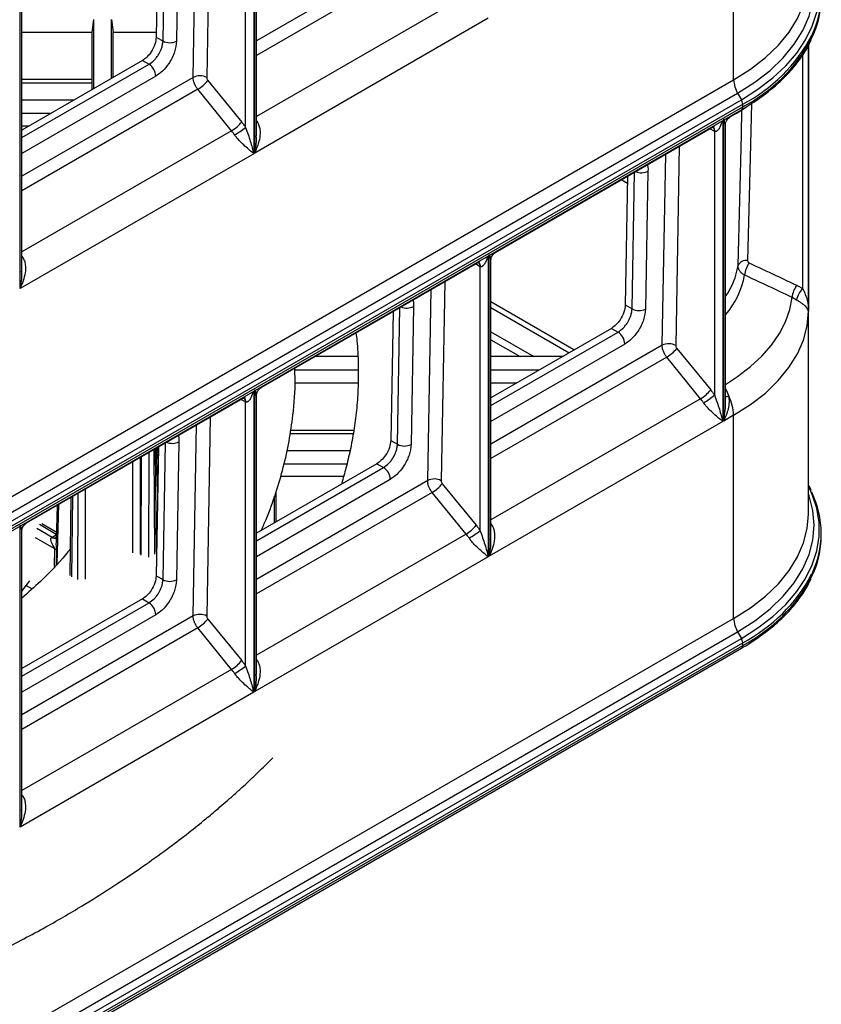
# Model space of a CAD drawing. Header units: millimetres. Extents: x 16 to 503, y 3 to 290.
# Tile 33 of 169: x 115 to 125, y 66 to 78. Entities that reach past the tile are written whole.
import ezdxf

# ---------------------------------------------------------------- set-up
doc = ezdxf.new("R2010")
doc.units = ezdxf.units.MM

msp = doc.modelspace()

# ---------------------------------------------------------------- linework, layer by layer
at = {"color": 7, "linetype": 'Continuous', "lineweight": 25}
for p, q in [((117.74, 79.836), (117.74, 76.2)), ((117.752, 76.207), (117.752, 79.843)), ((117.643, 76.516), (117.643, 79.695)), ((117.772, 76.415), (117.772, 79.77)), ((117.217, 79.515), (117.174, 77.117)), ((123.517, 77.089), (123.517, 79.535)), ((117.011, 77.118), (117.053, 79.42)), ((116.648, 77.557), (116.677, 79.203)), ((116.84, 79.216), (116.811, 77.555)), ((116.594, 79.155), (116.566, 77.604)), ((119.834, 78.748), (117.772, 77.558)), ((119.889, 78.605), (117.772, 77.383)), ((114.928, 74.577), (114.928, 78.213)), ((114.949, 74.785), (114.949, 78.14)), ((120.296, 78.105), (117.772, 76.648)), ((115.797, 77.658), (115.815, 77.814)), ((115.815, 76.986), (115.815, 77.814)), ((116.03, 77.814), (116.048, 77.658)), ((116.03, 77.109), (116.03, 77.814)), ((120.563, 77.83), (117.752, 76.207)), ((115.797, 77.658), (114.949, 77.658)), ((115.797, 76.975), (115.797, 77.658)), ((116.567, 77.658), (116.048, 77.658)), ((116.048, 77.12), (116.048, 77.658)), ((116.566, 77.604), (116.648, 77.557)), ((124.418, 71.859), (124.418, 77.502)), ((124.418, 77.502), (124.418, 74.302)), ((116.4, 77.323), (114.949, 76.485)), ((116.4, 77.323), (116.48, 77.277)), ((124.349, 74.574), (124.349, 77.391)), ((114.949, 76.393), (116.48, 77.277)), ((106.329, 67.166), (123.517, 77.089)), ((116.561, 77.134), (114.949, 76.203)), ((117.011, 77.118), (114.949, 75.928)), ((115.797, 77.092), (114.949, 77.092)), ((117.187, 77.081), (117.595, 76.581)), ((114.949, 77.053), (115.797, 77.053)), ((117.066, 76.976), (114.949, 75.754)), ((117.473, 76.475), (117.066, 76.976)), ((106.377, 67.005), (123.565, 76.928)), ((106.422, 66.927), (123.61, 76.85)), ((115.569, 76.843), (114.949, 76.843)), ((123.565, 76.928), (123.61, 76.85)), ((106.422, 66.807), (123.61, 76.729)), ((106.438, 66.874), (123.626, 76.796)), ((106.438, 66.842), (123.626, 76.765)), ((123.626, 76.765), (123.626, 76.796)), ((115.291, 76.683), (114.949, 76.683)), ((117.772, 76.599), (117.783, 76.583)), ((123.386, 76.6), (123.386, 72.975)), ((123.398, 72.981), (123.398, 76.607)), ((123.475, 76.643), (123.505, 76.66)), ((115.029, 76.532), (114.949, 76.532)), ((117.473, 76.475), (114.949, 75.018)), ((117.772, 76.577), (117.783, 76.583)), ((120.651, 75.012), (123.286, 76.533)), ((123.289, 76.469), (123.231, 76.501)), ((123.265, 76.521), (123.267, 76.52)), ((123.418, 76.544), (123.417, 76.551)), ((123.418, 73.193), (123.418, 76.544)), ((123.289, 73.29), (123.289, 76.469)), ((122.863, 76.289), (122.82, 73.891)), ((117.74, 76.2), (114.928, 74.577)), ((122.657, 73.893), (122.699, 76.194)), ((122.238, 75.843), (122.164, 75.886)), ((122.24, 75.929), (122.212, 74.378)), ((122.294, 74.331), (122.323, 75.977)), ((122.486, 75.99), (122.457, 74.329)), ((114.949, 74.949), (114.959, 74.954)), ((120.563, 74.971), (120.563, 71.345)), ((120.575, 71.352), (120.575, 74.977)), ((117.828, 73.383), (120.463, 74.903)), ((120.466, 74.839), (120.408, 74.872)), ((120.442, 74.891), (120.444, 74.891)), ((120.466, 71.66), (120.466, 74.839)), ((120.595, 71.559), (120.595, 74.915)), ((120.04, 74.659), (119.997, 72.261)), ((119.834, 72.263), (119.876, 74.564)), ((124.275, 74.438), (124.22, 74.469)), ((119.471, 72.701), (119.5, 74.348)), ((119.663, 74.361), (119.634, 72.699)), ((121.595, 73.837), (120.595, 74.415)), ((120.595, 74.346), (121.536, 73.803)), ((122.212, 74.378), (122.294, 74.331)), ((119.417, 74.299), (119.389, 72.748)), ((124.418, 74.301), (124.418, 74.313)), ((122.046, 74.097), (120.595, 73.26)), ((120.595, 74.055), (121.113, 73.756)), ((120.595, 73.167), (122.126, 74.051)), ((122.046, 74.097), (122.126, 74.051)), ((120.595, 73.959), (120.946, 73.756)), ((122.207, 73.908), (120.595, 72.977)), ((122.657, 73.893), (120.595, 72.702)), ((118.993, 73.756), (118.475, 73.756)), ((121.455, 73.756), (120.595, 73.756)), ((122.712, 73.75), (120.595, 72.528)), ((123.119, 73.249), (122.712, 73.75)), ((122.833, 73.855), (123.241, 73.355)), ((118.998, 73.594), (118.234, 73.594)), ((121.174, 73.594), (120.595, 73.594)), ((118.997, 73.438), (118.236, 73.438)), ((120.904, 73.438), (120.595, 73.438)), ((117.74, 73.341), (117.74, 69.715)), ((117.752, 69.722), (117.752, 73.348)), ((117.772, 69.929), (117.772, 73.285)), ((123.418, 73.371), (123.429, 73.357)), ((123.418, 73.351), (123.429, 73.357)), ((123.429, 73.357), (123.458, 73.281)), ((115.005, 71.753), (117.64, 73.274)), ((117.643, 73.21), (117.585, 73.242)), ((117.619, 73.262), (117.621, 73.261)), ((117.643, 70.031), (117.643, 73.21)), ((123.119, 73.249), (120.595, 71.792)), ((123.517, 73.05), (123.398, 72.981)), ((123.517, 70.603), (123.517, 73.05)), ((117.011, 70.633), (117.053, 72.935)), ((117.217, 73.029), (117.174, 70.632)), ((123.386, 72.975), (120.575, 71.352)), ((118.179, 72.832), (118.938, 72.832)), ((118.184, 72.872), (118.945, 72.872)), ((116.648, 71.071), (116.677, 72.718)), ((116.84, 72.731), (116.811, 71.069)), ((119.389, 72.748), (119.471, 72.701)), ((116.476, 72.602), (116.472, 71.343)), ((116.551, 71.376), (116.54, 72.639)), ((116.569, 71.402), (116.559, 72.65)), ((116.594, 72.67), (116.566, 71.118)), ((116.584, 72.124), (116.569, 72.655)), ((116.591, 72.525), (116.587, 72.666)), ((118.899, 72.623), (118.14, 72.623)), ((116.285, 71.394), (116.285, 72.492)), ((116.372, 72.542), (116.372, 71.378)), ((116.385, 71.367), (116.389, 72.552)), ((119.223, 72.467), (117.772, 71.63)), ((118.862, 72.463), (118.104, 72.463)), ((119.223, 72.467), (119.303, 72.421)), ((117.772, 71.538), (119.303, 72.421)), ((119.384, 72.278), (117.772, 71.347)), ((119.834, 72.263), (117.772, 71.072)), ((118.821, 72.311), (118.063, 72.311)), ((120.01, 72.226), (120.418, 71.725)), ((115.624, 71.074), (115.625, 72.111)), ((115.712, 72.161), (115.711, 71.078)), ((119.889, 72.12), (117.772, 70.898)), ((118.009, 71.767), (118.009, 72.126)), ((120.296, 71.62), (119.889, 72.12)), ((115.392, 71.976), (115.371, 71.26)), ((115.54, 72.062), (115.527, 71.12)), ((115.559, 72.072), (115.545, 71.103)), ((117.991, 71.756), (117.991, 72.075)), ((115.373, 71.965), (115.36, 71.539)), ((115.363, 71.616), (115.16, 71.733)), ((115.363, 71.642), (115.188, 71.743)), ((120.595, 71.743), (120.606, 71.727)), ((114.928, 68.092), (114.928, 71.718)), ((114.949, 68.299), (114.949, 71.655)), ((115.129, 71.691), (115.314, 71.584)), ((120.296, 71.62), (117.772, 70.163)), ((120.595, 71.721), (120.606, 71.727)), ((115.344, 71.442), (115.114, 71.575)), ((115.314, 71.584), (115.363, 71.612)), ((115.343, 71.23), (115.344, 71.442)), ((115.365, 71.426), (115.361, 71.25)), ((120.563, 71.345), (117.752, 69.722)), ((114.949, 70.933), (115.046, 71.056)), ((116.566, 71.118), (116.648, 71.071)), ((115.001, 71), (115.072, 70.959)), ((116.4, 70.838), (114.949, 70)), ((114.949, 69.908), (116.48, 70.792)), ((116.4, 70.838), (116.48, 70.792)), ((106.329, 60.681), (123.517, 70.603)), ((116.561, 70.648), (114.949, 69.717)), ((117.011, 70.633), (114.949, 69.442)), ((117.187, 70.596), (117.595, 70.096)), ((106.377, 60.52), (123.565, 70.442)), ((117.066, 70.49), (114.949, 69.268)), ((117.473, 69.99), (117.066, 70.49)), ((123.565, 70.442), (123.61, 70.364)), ((106.422, 60.442), (123.61, 70.364)), ((106.438, 60.388), (123.626, 70.311)), ((123.626, 70.279), (123.626, 70.311)), ((106.422, 60.322), (123.61, 70.244)), ((106.438, 60.357), (123.626, 70.279)), ((117.772, 70.114), (117.783, 70.098)), ((117.772, 70.092), (117.783, 70.098)), ((117.473, 69.99), (114.949, 68.533)), ((117.74, 69.715), (114.928, 68.092)), ((114.949, 68.464), (114.959, 68.469))]:
    msp.add_line(p, q, dxfattribs=at)
at = {"color": 7, "linetype": 'Continuous', "lineweight": 25, "flags": 128}
for points in [[(123.61, 76.85), (123.81, 76.976), (123.988, 77.113), (124.144, 77.258), (124.276, 77.411), (124.383, 77.571), (124.464, 77.735), (124.519, 77.903), (124.546, 78.074), (124.546, 78.245), (124.519, 78.415), (124.464, 78.583), (124.418, 78.684)], [(123.565, 76.928), (123.772, 77.06), (123.956, 77.203), (124.115, 77.356), (124.247, 77.517), (124.35, 77.684), (124.425, 77.857), (124.471, 78.033), (124.486, 78.211), (124.471, 78.389), (124.425, 78.565), (124.418, 78.586)], [(123.517, 77.089), (123.72, 77.218), (123.9, 77.358), (124.055, 77.507), (124.184, 77.665), (124.286, 77.829), (124.359, 77.998), (124.403, 78.17), (124.418, 78.345)], [(123.57, 74.853), (123.61, 76.426), (123.617, 76.729)], [(123.733, 76.805), (123.716, 76.149), (123.685, 74.912)], [(123.418, 73.422), (123.565, 73.518), (123.72, 73.636), (123.856, 73.763), (123.972, 73.895), (124.067, 74.033), (124.141, 74.176), (124.192, 74.322), (124.22, 74.469)], [(123.517, 73.05), (123.719, 73.179), (123.899, 73.318), (124.054, 73.467), (124.183, 73.624), (124.284, 73.788), (124.358, 73.956), (124.403, 74.128), (124.418, 74.302)], [(123.565, 70.442), (123.772, 70.574), (123.956, 70.718), (124.115, 70.87), (124.247, 71.031), (124.35, 71.199), (124.425, 71.372), (124.471, 71.548), (124.486, 71.726), (124.471, 71.904), (124.425, 72.08), (124.418, 72.1)], [(123.61, 70.364), (123.81, 70.491), (123.988, 70.627), (124.144, 70.773), (124.276, 70.926), (124.383, 71.085), (124.464, 71.25), (124.519, 71.418), (124.546, 71.589), (124.546, 71.76), (124.519, 71.93), (124.464, 72.098), (124.418, 72.199)], [(123.517, 70.603), (123.72, 70.732), (123.9, 70.872), (124.055, 71.022), (124.184, 71.18), (124.286, 71.344), (124.359, 71.513), (124.403, 71.685), (124.418, 71.859)]]:
    msp.add_lwpolyline(points, dxfattribs=at)
at = {"color": 7, "linetype": 'Continuous', "lineweight": 25}
for centre, radius, start, end in [((123.444, 78.115), 1.127, 333.9287, 25.9305), ((123.424, 78.091), 1.148, 334.0147, 359.6163), ((116.731, 77.71), 0.174, 241.4214, 297.2417), ((122.711, 78.549), 1.977, 297.565, 331.9637), ((122.711, 78.517), 1.977, 297.565, 331.9637), ((116.384, 77.128), 0.177, 1.8741, 57.4541), ((117.091, 76.963), 0.175, 61.7366, 117.2093), ((116.836, 77.363), 0.45, 300.6421, 321.2441), ((123.85, 77.1), 0.333, 181.9565, 211.1437), ((123.515, 76.792), 0.111, 1.9565, 31.1437), ((123.588, 76.76), 0.0379, 305.0133, 6.2988), ((123.492, 76.68), 0.0248, 303.1488, 347.4037), ((117.244, 76.863), 0.45, 300.6421, 321.2441), ((116.903, 77.457), 1.196, 300.4688, 308.1638), ((123.239, 76.475), 0.053, 351.4923, 60.6454), ((123.23, 76.474), 0.0593, 354.9751, 52.7451), ((122.406, 76.148), 0.177, 246.9035, 296.9802), ((114.412, 74.594), 0.655, 33.4087, 34.9418), ((120.407, 74.844), 0.0592, 354.9631, 52.8787), ((120.415, 74.844), 0.0548, 352.7422, 59.2475), ((122.699, 74.99), 0.882, 324.6025, 351.0482), ((123.666, 74.808), 0.106, 79.6233, 154.9048), ((123.963, 74.698), 0.319, 144.2191, 172.6533), ((122.701, 74.896), 0.959, 318.392, 350.5983), ((124.534, 74.43), 0.317, 144.1433, 172.8245), ((124.514, 74.396), 0.243, 132.8452, 170.0339), ((119.583, 74.518), 0.177, 246.9035, 296.9802), ((122.377, 74.484), 0.174, 241.4214, 297.2417), ((122.03, 73.902), 0.177, 1.8741, 57.4541), ((122.737, 73.737), 0.175, 61.7366, 117.2093), ((122.482, 74.137), 0.45, 300.6421, 321.2441), ((122.89, 73.637), 0.45, 300.6421, 321.2441), ((122.549, 74.231), 1.196, 300.4688, 308.1638), ((123.381, 73.648), 0.375, 275.7171, 281.8163), ((122.983, 73.035), 0.534, 1.6038, 27.3662), ((117.593, 73.216), 0.053, 351.4923, 60.6454), ((117.584, 73.215), 0.0593, 354.9751, 52.7451), ((116.76, 72.889), 0.177, 246.9035, 296.9802), ((119.554, 72.854), 0.174, 241.4214, 297.2417), ((119.207, 72.272), 0.177, 1.8741, 57.4541), ((119.914, 72.108), 0.175, 61.7366, 117.2093), ((119.659, 72.508), 0.45, 300.6421, 321.2441), ((123.444, 71.63), 1.127, 333.9287, 25.9305), ((120.067, 72.007), 0.45, 300.6421, 321.2441), ((119.726, 72.601), 1.196, 300.4688, 308.1638), ((115.343, 71.627), 0.058, 233.3662, 289.0345), ((115.35, 71.636), 0.0631, 235.7277, 280.7148), ((123.424, 71.606), 1.148, 334.0147, 359.6163), ((115.303, 71.367), 0.0857, 43.5922, 61.0926), ((116.731, 71.224), 0.174, 241.4214, 297.2417), ((122.711, 72.064), 1.977, 297.565, 331.9637), ((122.711, 72.032), 1.977, 297.565, 331.9637), ((116.384, 70.643), 0.177, 1.8741, 57.4541), ((117.091, 70.478), 0.175, 61.7366, 117.2093), ((116.836, 70.878), 0.45, 300.6421, 321.2441), ((123.85, 70.615), 0.333, 181.9565, 211.1437), ((123.515, 70.307), 0.111, 1.9565, 31.1437), ((123.588, 70.275), 0.0379, 305.0133, 6.2988), ((117.244, 70.378), 0.45, 300.6421, 321.2441), ((116.903, 70.971), 1.196, 300.4688, 308.1638), ((114.412, 68.108), 0.655, 33.4087, 34.9418)]:
    msp.add_arc(centre, radius, start, end, dxfattribs=at)
for points, knots in [([(116.566, 77.604), (116.563, 77.576), (116.556, 77.517), (116.511, 77.429), (116.455, 77.361), (116.418, 77.335), (116.4, 77.323)], [0, 0, 0, 0, 0.270287, 0.562462, 0.789757, 1, 1, 1, 1]), ([(116.48, 77.277), (116.5, 77.291), (116.532, 77.313), (116.571, 77.359), (116.603, 77.405), (116.628, 77.457), (116.644, 77.512), (116.646, 77.541), (116.648, 77.557)], [0, 0, 0, 0, 0.242471, 0.369402, 0.499763, 0.709645, 0.844868, 1, 1, 1, 1]), ([(116.811, 77.555), (116.806, 77.512), (116.795, 77.425), (116.728, 77.293), (116.644, 77.191), (116.588, 77.152), (116.561, 77.134)], [0, 0, 0, 0, 0.270287, 0.562462, 0.789757, 1, 1, 1, 1]), ([(123.61, 76.729), (123.645, 76.75), (123.745, 76.81), (123.898, 76.916), (124.062, 77.052), (124.205, 77.195), (124.324, 77.346), (124.406, 77.471), (124.439, 77.546), (124.449, 77.567)], [0, 0, 0, 0, 0.08911, 0.258262, 0.42749, 0.596611, 0.765454, 0.933792, 1, 1, 1, 1]), ([(117.174, 77.117), (117.174, 77.114), (117.174, 77.107), (117.178, 77.094), (117.184, 77.086), (117.187, 77.081)], [0, 0, 0, 0, 0.276389, 0.56277, 1, 1, 1, 1]), ([(123.505, 76.66), (123.539, 76.68), (123.599, 76.714), (123.653, 76.753), (123.675, 76.769)], [0, 0, 0, 0, 0.570858, 1, 1, 1, 1]), ([(123.381, 76.597), (123.372, 76.571), (123.359, 76.529), (123.332, 76.487), (123.313, 76.469), (123.3, 76.465), (123.294, 76.466), (123.292, 76.467)], [0, 0, 0, 0, 0.459855, 0.729668, 0.889434, 0.948922, 1, 1, 1, 1]), ([(123.417, 76.551), (123.416, 76.556), (123.415, 76.574), (123.405, 76.599), (123.398, 76.617)], [0, 0, 0, 0, 0.254019, 1, 1, 1, 1]), ([(123.418, 76.55), (123.419, 76.56), (123.422, 76.581), (123.436, 76.607), (123.454, 76.629), (123.469, 76.639), (123.477, 76.643)], [0, 0, 0, 0, 0.273417, 0.526004, 0.765917, 1, 1, 1, 1]), ([(117.51, 76.425), (117.503, 76.435), (117.492, 76.452), (117.479, 76.468), (117.473, 76.475)], [0, 0, 0, 0, 0.5599988, 1, 1, 1, 1]), ([(117.595, 76.581), (117.604, 76.569), (117.621, 76.548), (117.636, 76.526), (117.643, 76.516)], [0, 0, 0, 0, 0.560001, 1, 1, 1, 1]), ([(117.643, 76.516), (117.663, 76.459), (117.703, 76.344), (117.728, 76.248), (117.74, 76.2)], [0, 0, 0, 0, 0.499386, 1, 1, 1, 1]), ([(117.783, 76.583), (117.79, 76.569), (117.806, 76.54), (117.818, 76.476), (117.815, 76.36), (117.777, 76.268), (117.752, 76.207)], [0, 0, 0, 0, 0.117702, 0.251468, 0.501452, 1, 1, 1, 1]), ([(117.74, 76.2), (117.707, 76.228), (117.658, 76.269), (117.582, 76.34), (117.539, 76.386), (117.519, 76.413), (117.51, 76.425)], [0, 0, 0, 0, 0.498555, 0.748535, 0.882296, 1, 1, 1, 1]), ([(117.752, 76.207), (117.764, 76.267), (117.778, 76.335), (117.77, 76.406), (117.769, 76.414)], [0, 0, 0, 0, 0.889564, 1, 1, 1, 1]), ([(123.292, 76.467), (123.291, 76.468), (123.29, 76.468), (123.289, 76.469), (123.289, 76.469)], [0, 0, 0, 0, 0.5599998, 1, 1, 1, 1]), ([(122.474, 76.074), (122.475, 76.074), (122.487, 76.054), (122.487, 76.022), (122.486, 75.99)], [0, 0, 0, 0, 0.011504, 1, 1, 1, 1]), ([(114.959, 74.954), (114.966, 74.941), (114.982, 74.912), (114.995, 74.847), (114.991, 74.73), (114.954, 74.638), (114.928, 74.577)], [0, 0, 0, 0, 0.117677, 0.25144, 0.501442, 1, 1, 1, 1]), ([(120.558, 74.968), (120.549, 74.941), (120.536, 74.9), (120.509, 74.857), (120.49, 74.839), (120.477, 74.835), (120.471, 74.837), (120.469, 74.838)], [0, 0, 0, 0, 0.459855, 0.729668, 0.889434, 0.948922, 1, 1, 1, 1]), ([(120.594, 74.915), (120.594, 74.919), (120.594, 74.939), (120.583, 74.966), (120.575, 74.988)], [0, 0, 0, 0, 0.2314907, 1, 1, 1, 1]), ([(120.595, 74.913), (120.596, 74.923), (120.597, 74.944), (120.61, 74.972), (120.628, 74.996), (120.645, 75.008), (120.653, 75.013)], [0, 0, 0, 0, 0.250898, 0.507081, 0.759539, 1, 1, 1, 1]), ([(120.469, 74.838), (120.468, 74.838), (120.467, 74.838), (120.466, 74.839), (120.466, 74.839)], [0, 0, 0, 0, 0.5599998, 1, 1, 1, 1]), ([(123.647, 74.739), (123.635, 74.746), (123.613, 74.76), (123.588, 74.788), (123.573, 74.82), (123.571, 74.842), (123.57, 74.853)], [0, 0, 0, 0, 0.2621989, 0.5003687, 0.753112, 1, 1, 1, 1]), ([(123.685, 74.912), (123.686, 74.909), (123.686, 74.903), (123.692, 74.893), (123.7, 74.888), (123.705, 74.885)], [0, 0, 0, 0, 0.281235, 0.560693, 1, 1, 1, 1]), ([(123.705, 74.885), (123.812, 74.834), (124.003, 74.745), (124.193, 74.655), (124.277, 74.615)], [0, 0, 0, 0, 0.56, 1, 1, 1, 1]), ([(114.928, 74.577), (114.941, 74.638), (114.955, 74.705), (114.947, 74.776), (114.946, 74.784)], [0, 0, 0, 0, 0.8925654, 1, 1, 1, 1]), ([(124.22, 74.469), (124.113, 74.52), (123.922, 74.61), (123.731, 74.7), (123.647, 74.739)], [0, 0, 0, 0, 0.56, 1, 1, 1, 1]), ([(124.277, 74.615), (124.291, 74.608), (124.316, 74.596), (124.339, 74.581), (124.349, 74.574)], [0, 0, 0, 0, 0.5598867, 1, 1, 1, 1]), ([(124.349, 74.574), (124.37, 74.527), (124.412, 74.433), (124.416, 74.345), (124.418, 74.302)], [0, 0, 0, 0, 0.499438, 1, 1, 1, 1]), ([(119.651, 74.444), (119.652, 74.444), (119.664, 74.425), (119.664, 74.392), (119.663, 74.361)], [0, 0, 0, 0, 0.011504, 1, 1, 1, 1]), ([(122.212, 74.378), (122.209, 74.35), (122.202, 74.291), (122.157, 74.203), (122.101, 74.135), (122.064, 74.109), (122.046, 74.097)], [0, 0, 0, 0, 0.270287, 0.562462, 0.789757, 1, 1, 1, 1]), ([(124.418, 74.302), (124.412, 74.32), (124.404, 74.348), (124.35, 74.388), (124.311, 74.415), (124.286, 74.431), (124.275, 74.438)], [0, 0, 0, 0, 0.498434, 0.748423, 0.882831, 1, 1, 1, 1]), ([(122.126, 74.051), (122.146, 74.065), (122.178, 74.088), (122.217, 74.133), (122.249, 74.179), (122.273, 74.231), (122.29, 74.286), (122.292, 74.315), (122.294, 74.331)], [0, 0, 0, 0, 0.242471, 0.369402, 0.499763, 0.709645, 0.844868, 1, 1, 1, 1]), ([(122.457, 74.329), (122.452, 74.287), (122.441, 74.199), (122.374, 74.067), (122.29, 73.965), (122.234, 73.926), (122.207, 73.908)], [0, 0, 0, 0, 0.270287, 0.562462, 0.789757, 1, 1, 1, 1]), ([(118.971, 74.042), (118.975, 74.011), (118.991, 73.887), (119, 73.672), (118.999, 73.401), (118.982, 73.143), (118.952, 72.896), (118.91, 72.662), (118.86, 72.449), (118.821, 72.304), (118.798, 72.231), (118.795, 72.22)], [0, 0, 0, 0, 0.051592, 0.204482, 0.351342, 0.492093, 0.627249, 0.756983, 0.879192, 0.982474, 1, 1, 1, 1]), ([(122.82, 73.891), (122.82, 73.888), (122.82, 73.881), (122.824, 73.869), (122.83, 73.86), (122.833, 73.855)], [0, 0, 0, 0, 0.276389, 0.56277, 1, 1, 1, 1]), ([(117.829, 71.663), (117.85, 71.708), (117.918, 71.856), (118.007, 72.11), (118.1, 72.424), (118.169, 72.738), (118.219, 73.091), (118.245, 73.383), (118.236, 73.571), (118.233, 73.616)], [0, 0, 0, 0, 0.071616, 0.240045, 0.397613, 0.555631, 0.713334, 0.931665, 1, 1, 1, 1]), ([(117.735, 73.338), (117.726, 73.312), (117.713, 73.27), (117.686, 73.227), (117.667, 73.21), (117.654, 73.205), (117.648, 73.207), (117.646, 73.208)], [0, 0, 0, 0, 0.459855, 0.729668, 0.889434, 0.948922, 1, 1, 1, 1]), ([(117.771, 73.285), (117.771, 73.29), (117.771, 73.309), (117.76, 73.337), (117.752, 73.358)], [0, 0, 0, 0, 0.231491, 1, 1, 1, 1]), ([(117.772, 73.284), (117.773, 73.294), (117.775, 73.314), (117.787, 73.342), (117.805, 73.367), (117.822, 73.378), (117.83, 73.383)], [0, 0, 0, 0, 0.250898, 0.507081, 0.759539, 1, 1, 1, 1]), ([(123.241, 73.355), (123.25, 73.343), (123.267, 73.322), (123.282, 73.3), (123.289, 73.29)], [0, 0, 0, 0, 0.560001, 1, 1, 1, 1]), ([(123.289, 73.29), (123.309, 73.233), (123.349, 73.118), (123.374, 73.022), (123.386, 72.975)], [0, 0, 0, 0, 0.499386, 1, 1, 1, 1]), ([(123.458, 73.281), (123.46, 73.258), (123.465, 73.206), (123.449, 73.103), (123.418, 73.029), (123.398, 72.981)], [0, 0, 0, 0, 0.22515, 0.500597, 1, 1, 1, 1]), ([(117.646, 73.208), (117.645, 73.208), (117.644, 73.209), (117.643, 73.209), (117.643, 73.21)], [0, 0, 0, 0, 0.56, 1, 1, 1, 1]), ([(123.156, 73.2), (123.149, 73.209), (123.138, 73.226), (123.125, 73.242), (123.119, 73.249)], [0, 0, 0, 0, 0.559999, 1, 1, 1, 1]), ([(123.386, 72.975), (123.353, 73.002), (123.304, 73.043), (123.228, 73.114), (123.185, 73.16), (123.165, 73.187), (123.156, 73.2)], [0, 0, 0, 0, 0.498555, 0.748535, 0.882296, 1, 1, 1, 1]), ([(123.398, 72.981), (123.403, 73.014), (123.413, 73.081), (123.42, 73.152), (123.418, 73.191), (123.418, 73.193)], [0, 0, 0, 0, 0.474401, 0.961353, 1, 1, 1, 1]), ([(116.828, 72.815), (116.829, 72.814), (116.841, 72.795), (116.841, 72.763), (116.84, 72.731)], [0, 0, 0, 0, 0.011504, 1, 1, 1, 1]), ([(119.389, 72.748), (119.386, 72.72), (119.379, 72.662), (119.334, 72.573), (119.278, 72.505), (119.241, 72.48), (119.223, 72.467)], [0, 0, 0, 0, 0.270287, 0.562462, 0.789757, 1, 1, 1, 1]), ([(119.303, 72.421), (119.323, 72.436), (119.355, 72.458), (119.394, 72.503), (119.426, 72.55), (119.45, 72.602), (119.467, 72.656), (119.469, 72.685), (119.471, 72.701)], [0, 0, 0, 0, 0.242471, 0.369402, 0.499763, 0.709645, 0.844868, 1, 1, 1, 1]), ([(119.634, 72.699), (119.629, 72.657), (119.618, 72.569), (119.551, 72.437), (119.467, 72.335), (119.411, 72.296), (119.384, 72.278)], [0, 0, 0, 0, 0.270287, 0.562462, 0.789757, 1, 1, 1, 1]), ([(119.997, 72.261), (119.997, 72.258), (119.997, 72.252), (120.001, 72.239), (120.007, 72.231), (120.01, 72.226)], [0, 0, 0, 0, 0.276389, 0.56277, 1, 1, 1, 1]), ([(124.45, 72.143), (124.444, 72.16), (124.435, 72.183), (124.422, 72.204), (124.418, 72.209)], [0, 0, 0, 0, 0.7554919, 1, 1, 1, 1]), ([(114.949, 71.654), (114.95, 71.664), (114.951, 71.684), (114.964, 71.713), (114.982, 71.737), (114.998, 71.748), (115.006, 71.753)], [0, 0, 0, 0, 0.250898, 0.507081, 0.759539, 1, 1, 1, 1]), ([(114.948, 71.655), (114.948, 71.66), (114.948, 71.679), (114.937, 71.707), (114.928, 71.728)], [0, 0, 0, 0, 0.231491, 1, 1, 1, 1]), ([(120.333, 71.57), (120.326, 71.58), (120.315, 71.597), (120.302, 71.613), (120.296, 71.62)], [0, 0, 0, 0, 0.559999, 1, 1, 1, 1]), ([(120.418, 71.725), (120.427, 71.714), (120.444, 71.693), (120.459, 71.67), (120.466, 71.66)], [0, 0, 0, 0, 0.560001, 1, 1, 1, 1]), ([(120.466, 71.66), (120.486, 71.603), (120.526, 71.488), (120.551, 71.393), (120.563, 71.345)], [0, 0, 0, 0, 0.499386, 1, 1, 1, 1]), ([(120.606, 71.727), (120.613, 71.714), (120.629, 71.685), (120.641, 71.62), (120.638, 71.504), (120.6, 71.413), (120.575, 71.352)], [0, 0, 0, 0, 0.117702, 0.251468, 0.501452, 1, 1, 1, 1]), ([(115.344, 71.442), (115.344, 71.443), (115.344, 71.446), (115.341, 71.453), (115.329, 71.476), (115.31, 71.507), (115.298, 71.543), (115.298, 71.564), (115.302, 71.575), (115.306, 71.578), (115.308, 71.58)], [0, 0, 0, 0, 0.0225252, 0.0498895, 0.125291, 0.500073, 0.7495811, 0.8908084, 0.9480369, 1, 1, 1, 1]), ([(115.308, 71.58), (115.309, 71.581), (115.311, 71.582), (115.313, 71.584), (115.314, 71.584)], [0, 0, 0, 0, 0.560003, 1, 1, 1, 1]), ([(115.362, 71.539), (115.361, 71.533), (115.358, 71.493), (115.362, 71.457), (115.365, 71.426)], [0, 0, 0, 0, 0.1515, 1, 1, 1, 1]), ([(120.563, 71.345), (120.53, 71.372), (120.481, 71.414), (120.405, 71.484), (120.362, 71.531), (120.342, 71.557), (120.333, 71.57)], [0, 0, 0, 0, 0.498555, 0.748535, 0.882296, 1, 1, 1, 1]), ([(120.575, 71.352), (120.587, 71.412), (120.601, 71.48), (120.593, 71.551), (120.592, 71.558)], [0, 0, 0, 0, 0.889564, 1, 1, 1, 1]), ([(115.532, 71.441), (115.513, 71.418), (115.409, 71.285), (115.217, 71.086), (115.025, 70.914), (114.949, 70.846)], [0, 0, 0, 0, 0.116813, 0.652091, 1, 1, 1, 1]), ([(116.566, 71.118), (116.563, 71.09), (116.556, 71.032), (116.511, 70.944), (116.455, 70.876), (116.418, 70.85), (116.4, 70.838)], [0, 0, 0, 0, 0.270287, 0.562462, 0.789757, 1, 1, 1, 1]), ([(116.48, 70.792), (116.5, 70.806), (116.532, 70.828), (116.571, 70.873), (116.603, 70.92), (116.628, 70.972), (116.644, 71.026), (116.646, 71.056), (116.648, 71.071)], [0, 0, 0, 0, 0.242471, 0.369402, 0.499763, 0.709645, 0.844868, 1, 1, 1, 1]), ([(116.811, 71.069), (116.806, 71.027), (116.795, 70.94), (116.728, 70.807), (116.644, 70.705), (116.588, 70.667), (116.561, 70.648)], [0, 0, 0, 0, 0.270287, 0.562462, 0.789757, 1, 1, 1, 1]), ([(123.61, 70.244), (123.645, 70.265), (123.745, 70.325), (123.898, 70.431), (124.062, 70.566), (124.205, 70.71), (124.324, 70.861), (124.406, 70.986), (124.439, 71.061), (124.449, 71.082)], [0, 0, 0, 0, 0.08911, 0.258262, 0.42749, 0.596611, 0.765454, 0.933792, 1, 1, 1, 1]), ([(117.174, 70.632), (117.174, 70.628), (117.174, 70.622), (117.178, 70.609), (117.184, 70.601), (117.187, 70.596)], [0, 0, 0, 0, 0.276389, 0.56277, 1, 1, 1, 1]), ([(117.595, 70.096), (117.604, 70.084), (117.621, 70.063), (117.636, 70.041), (117.643, 70.031)], [0, 0, 0, 0, 0.560001, 1, 1, 1, 1]), ([(117.783, 70.098), (117.79, 70.084), (117.806, 70.055), (117.818, 69.991), (117.815, 69.874), (117.777, 69.783), (117.752, 69.722)], [0, 0, 0, 0, 0.117702, 0.251468, 0.501452, 1, 1, 1, 1]), ([(117.51, 69.94), (117.503, 69.95), (117.492, 69.967), (117.479, 69.983), (117.473, 69.99)], [0, 0, 0, 0, 0.559999, 1, 1, 1, 1]), ([(117.643, 70.031), (117.663, 69.973), (117.703, 69.858), (117.728, 69.763), (117.74, 69.715)], [0, 0, 0, 0, 0.499386, 1, 1, 1, 1]), ([(117.74, 69.715), (117.707, 69.743), (117.658, 69.784), (117.582, 69.854), (117.539, 69.901), (117.519, 69.928), (117.51, 69.94)], [0, 0, 0, 0, 0.498555, 0.748535, 0.882296, 1, 1, 1, 1]), ([(117.752, 69.722), (117.764, 69.782), (117.778, 69.85), (117.77, 69.921), (117.769, 69.929)], [0, 0, 0, 0, 0.889564, 1, 1, 1, 1]), ([(114.702, 66.604), (114.883, 66.698), (115.227, 66.878), (115.692, 67.15), (116.092, 67.403), (116.431, 67.633), (116.714, 67.837), (116.952, 68.02), (117.146, 68.175), (117.294, 68.298), (117.403, 68.393), (117.499, 68.478), (117.62, 68.586), (117.774, 68.731), (117.898, 68.851), (117.964, 68.92), (117.969, 68.925)], [0, 0, 0, 0, 0.141035, 0.268676, 0.382898, 0.48368, 0.571004, 0.644855, 0.712022, 0.761989, 0.794895, 0.825266, 0.862662, 0.922264, 0.993933, 1, 1, 1, 1]), ([(114.959, 68.469), (114.966, 68.456), (114.982, 68.427), (114.995, 68.362), (114.991, 68.245), (114.954, 68.153), (114.928, 68.092)], [0, 0, 0, 0, 0.117677, 0.25144, 0.501442, 1, 1, 1, 1]), ([(114.928, 68.092), (114.941, 68.153), (114.955, 68.22), (114.947, 68.291), (114.946, 68.299)], [0, 0, 0, 0, 0.8925654, 1, 1, 1, 1])]:
    msp.add_open_spline(points, degree=3, knots=knots, dxfattribs=at)
for points in [[(117.066, 76.976), (117.058, 76.987), (117.042, 77.009), (117.024, 77.046), (117.013, 77.084), (117.012, 77.107), (117.011, 77.118)], [(122.712, 73.75), (122.704, 73.761), (122.688, 73.783), (122.67, 73.82), (122.659, 73.858), (122.658, 73.881), (122.657, 73.893)], [(119.889, 72.12), (119.881, 72.131), (119.865, 72.153), (119.847, 72.19), (119.836, 72.228), (119.835, 72.251), (119.834, 72.263)], [(117.066, 70.49), (117.058, 70.501), (117.042, 70.523), (117.024, 70.561), (117.013, 70.599), (117.012, 70.622), (117.011, 70.633)]]:
    msp.add_open_spline(points, degree=3, dxfattribs=at)

doc.saveas('drawing.dxf')
